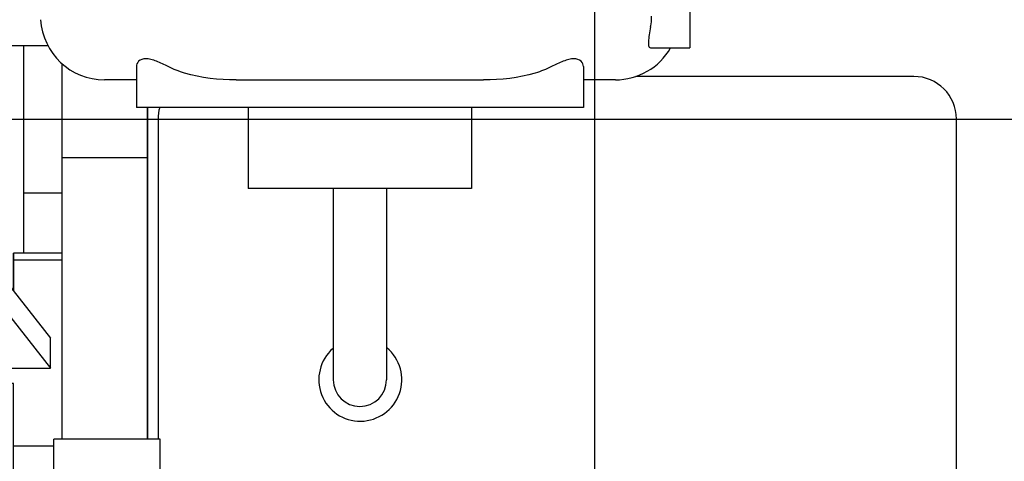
# Model space of a CAD drawing. Header units: millimetres. Extents: x 0 to 1189, y 0 to 841.
# Tile 110 of 131: x 411.6 to 430.1, y 683.57 to 691.87. Entities that reach past the tile are written whole.
import ezdxf

# ---------------------------------------------------------------- set-up
doc = ezdxf.new("R2010")
doc.units = ezdxf.units.MM
doc.header["$LTSCALE"] = 65.395
doc.linetypes.add('CENTER', pattern=[0.6, 0.375, -0.075, 0.075, -0.075])
for name, color, linetype in [('25007_060000_IMO-2_SKL_PBL1773', 7, 'CONTINUOUS'), ('25007_060000_IMO-2_SKL_PBL1774', 7, 'CONTINUOUS'), ('25007_060000_IMO-2_SKL_PBL1775', 7, 'CONTINUOUS'), ('25007_060000_IMO-2_SKL_PBL1777', 7, 'CONTINUOUS'), ('25007_060000_IMO-2_SKL_PBL1778', 7, 'CONTINUOUS'), ('25007_060000_IMO-2_SKL_PBL1780', 7, 'CONTINUOUS'), ('25007_060000_IMO-2_SKL_PBL1781', 7, 'CONTINUOUS'), ('25007_060000_IMO-2_SKL_PBL1782', 7, 'CONTINUOUS'), ('25007_060000_IMO-2_SKL_PBL1783', 7, 'CONTINUOUS'), ('25007_060000_IMO-2_SKL_PBL1785', 7, 'CONTINUOUS'), ('25007_060000_IMO-2_SKL_PBL1786', 7, 'CONTINUOUS'), ('25007_060000_IMO-2_SKL_PBL1787', 7, 'CONTINUOUS'), ('25007_060000_IMO-2_SKL_PBL1788', 7, 'CONTINUOUS'), ('25007_060000_IMO-2_SKL_PBL1789', 7, 'CONTINUOUS'), ('25007_060000_IMO-2_SKL_PBL1790', 7, 'CONTINUOUS'), ('25007_060000_IMO-2_SKL_PBL1791', 7, 'CONTINUOUS'), ('25007_060000_TLKGS_KGS_V_ABL1596', 7, 'CONTINUOUS'), ('25007_061000_TLKGS_KGS_V_ABL1638', 7, 'CONTINUOUS'), ('25007_062000_TLKGS_KGS_TL_V_ABL1597', 7, 'CONTINUOUS'), ('25007_116500_03_SIMPLE1_A_ABL1784', 7, 'CONTINUOUS'), ('25007_153202_48_ABL1650', 7, 'CONTINUOUS'), ('25007_153202_48_T1_PBL1736', 7, 'CONTINUOUS'), ('25007_153202_48_T2_PBL1966', 7, 'CONTINUOUS'), ('25007_452000_10_SIMPLE1_A_ABL1759', 7, 'CONTINUOUS'), ('25007_634500_05_SIMPLE1_A_ABL1756', 7, 'CONTINUOUS'), ('25007_634500_05_SIMPLE1_T1_A_PBL1757', 7, 'CONTINUOUS'), ('25007_641000_05_SIMPLE1_E_ABL1639', 7, 'CONTINUOUS'), ('25007_641000_05_SIMPLE1_T2_E_PBL1640', 7, 'CONTINUOUS'), ('25007_644000_01_SIMPLE1_C_ABL1696', 7, 'CONTINUOUS'), ('25007_644000_01_SIMPLE1_T1_C_PBL1697', 7, 'CONTINUOUS'), ('25007_644000_02_SIMPLE1_C_ABL1739', 7, 'CONTINUOUS'), ('25007_724700_04_SIMPLE1_A_ABL1598', 7, 'CONTINUOUS'), ('25007_725500_29_SIMPLE1_X#AF1_ABL1602', 7, 'CONTINUOUS'), ('25007_728000_05_SIMPLE1_F_ABL1608', 7, 'CONTINUOUS'), ('25007_765000_05_SIMPLE1_T1_X_PBL1717', 7, 'CONTINUOUS'), ('25007_765000_05_SIMPLE1_X_ABL1716', 7, 'CONTINUOUS'), ('25007_766000_04_SIMPLE1_X_ABL1772', 7, 'CONTINUOUS'), ('25007_833000_15_SIMPLE1_D_ABL1604', 7, 'CONTINUOUS'), ('25007_833200_01_SIMPLE1_X_ABL1600', 7, 'CONTINUOUS'), ('25007_836000_01_SIMPLE1_C_ABL1776', 7, 'CONTINUOUS'), ('25007_884500_27_SIMPLE1_X_ABL1779', 7, 'CONTINUOUS'), ('25087_000000_IMO-2_SKL_PBL1792', 7, 'CONTINUOUS'), ('25087_000000_IMO-2_SKL_PBL1794', 7, 'CONTINUOUS'), ('25087_000000_IMO-2_SKL_PBL1795', 7, 'CONTINUOUS'), ('25087_000000_IMO-2_SKL_PBL1798', 7, 'CONTINUOUS'), ('25087_000000_IMO-2_SKL_PBL1800', 7, 'CONTINUOUS'), ('25087_000000_IMO-2_SKL_PBL1802', 7, 'CONTINUOUS'), ('25087_000000_IMO-2_SKL_PBL1803', 7, 'CONTINUOUS'), ('25087_000000_TLKGS_MARKETING_ABL1591', 7, 'CONTINUOUS'), ('25087_000000_TRENNSTELLEN_TLKGS_PBL1793', 7, 'CONTINUOUS'), ('25087_030000_TLKGS_V_ABL1592', 7, 'CONTINUOUS'), ('25087_100000_TLKGS_V_ABL1769', 7, 'CONTINUOUS'), ('25087_111000_21_SIMPLE1_A_ABL1770', 7, 'CONTINUOUS'), ('25087_111000_21_SIMPLE1_T1_A_PBL1771', 7, 'CONTINUOUS'), ('25087_111200_24_SIMPLE1_T11_X_PBL2815', 7, 'CONTINUOUS'), ('25087_111200_24_SIMPLE1_T9_X_PBL1804', 7, 'CONTINUOUS'), ('25087_111200_24_SIMPLE1_X_ABL1799', 7, 'CONTINUOUS'), ('25087_122000_01_SIMPLE1_D_ABL1801', 7, 'CONTINUOUS'), ('25087_700000_TLKGS_V_ABL1593', 7, 'CONTINUOUS'), ('25087_727000_27_SIMPLE1_B_ABL1594', 7, 'CONTINUOUS'), ('25087_800000_TLKGS_V_ABL1796', 7, 'CONTINUOUS'), ('25087_832000_02_SIMPLE1_B_ABL1797', 7, 'CONTINUOUS'), ('8M25C_GENSET_KPL_GRUNDRAHMEN_ABL1678', 7, 'CONTINUOUS'), ('8M25C_GENSET_KPL_VERROHRUNG_ABL1611', 7, 'CONTINUOUS'), ('EN1092-1-01A-DN65_PN16-77_5_PBL1651', 7, 'CONTINUOUS'), ('EN1092-1-01A-DN65_PN16-77_5_PBL1951', 7, 'CONTINUOUS'), ('LAUTERBACH_SP_RING_2_Q105_50_PBL1761', 7, 'CONTINUOUS'), ('N4011-C105X77_PBL1762', 7, 'CONTINUOUS'), ('new_view_8_VBL1588', 7, 'CONTINUOUS'), ('T-STUECK-S-76_1X2_9-76_1X2_9_PBL1692', 7, 'CONTINUOUS')]:
    doc.layers.add(name, color=color, linetype=linetype)

# ---------------------------------------------------------------- blocks, each defined once
blk = doc.blocks.new('25087_000000_IMO-2_SKL_PBL1803', base_point=(496.94, 701.1))
at = {"layer": '25087_000000_IMO-2_SKL_PBL1803', "color": 40, "linetype": 'Continuous'}
blk.add_line((414, 683.98), (414, 690.216), dxfattribs=at)
blk = doc.blocks.new('25087_727000_27_SIMPLE1_B_ABL1594', base_point=(476.275, 729.393))
at = {"layer": '25087_000000_IMO-2_SKL_PBL1803'}
blk.add_blockref('25087_000000_IMO-2_SKL_PBL1803', (496.94, 701.1), dxfattribs=at)
blk = doc.blocks.new('25087_700000_TLKGS_V_ABL1593', base_point=(476.275, 729.393))
at = {"layer": '25087_727000_27_SIMPLE1_B_ABL1594'}
blk.add_blockref('25087_727000_27_SIMPLE1_B_ABL1594', (476.275, 729.393), dxfattribs=at)
blk = doc.blocks.new('25087_111000_21_SIMPLE1_T1_A_PBL1771', base_point=(497.3, 701.1))
at = {"layer": '25087_111000_21_SIMPLE1_T1_A_PBL1771', "color": 7, "linetype": 'Continuous'}
blk.add_line((414, 690.216), (414, 683.98), dxfattribs=at)
blk = doc.blocks.new('25087_000000_IMO-2_SKL_PBL1795', base_point=(496.94, 701.1))
at = {"layer": '25087_000000_IMO-2_SKL_PBL1795', "color": 40, "linetype": 'Continuous'}
blk.add_line((414, 683.98), (414, 690.216), dxfattribs=at)
blk = doc.blocks.new('25087_111000_21_SIMPLE1_A_ABL1770', base_point=(497.3, 704.38))
at = {"layer": '25087_000000_IMO-2_SKL_PBL1795'}
blk.add_blockref('25087_000000_IMO-2_SKL_PBL1795', (496.94, 701.1), dxfattribs=at)
at = {"layer": '25087_111000_21_SIMPLE1_T1_A_PBL1771'}
blk.add_blockref('25087_111000_21_SIMPLE1_T1_A_PBL1771', (497.3, 701.1), dxfattribs=at)
blk = doc.blocks.new('25087_000000_IMO-2_SKL_PBL1800', base_point=(496.94, 701.1))
at = {"layer": '25087_000000_IMO-2_SKL_PBL1800', "color": 40, "linetype": 'Continuous'}
blk.add_line((414, 683.98), (414, 690.216), dxfattribs=at)
blk = doc.blocks.new('25087_111200_24_SIMPLE1_T9_X_PBL1804', base_point=(421.7, 685.1))
at = {"layer": '25087_111200_24_SIMPLE1_T9_X_PBL1804', "color": 7, "linetype": 'Continuous'}
for p, q in [((428.4, 690.8), (423.176, 690.8)), ((414.2, 690), (414.2, 683.98)), ((429.2, 680.2), (429.2, 690)), ((415, 679.4), (421.638, 679.4)), ((424.682, 679.4), (428.4, 679.4))]:
    blk.add_line(p, q, dxfattribs=at)
for centre, start, end in [((428.4, 690), 0, 90), ((415, 690), 164.2551, 180), ((428.4, 680.2), 270, 360), ((415, 680.2), 197.1917, 270)]:
    blk.add_arc(centre, 0.8, start, end, dxfattribs=at)
blk = doc.blocks.new('25087_111200_24_SIMPLE1_T11_X_PBL2815', base_point=(417.993, 685.694))
at = {"layer": '25087_111200_24_SIMPLE1_T11_X_PBL2815', "color": 7, "linetype": 'Continuous'}
blk.add_arc((418, 685.1), 0.78, 131.1334, 50.2932, dxfattribs=at)
blk = doc.blocks.new('25087_111200_24_SIMPLE1_X_ABL1799', base_point=(496.94, 701.1))
at = {"layer": '25087_000000_IMO-2_SKL_PBL1800'}
blk.add_blockref('25087_000000_IMO-2_SKL_PBL1800', (496.94, 701.1), dxfattribs=at)
at = {"layer": '25087_111200_24_SIMPLE1_T11_X_PBL2815'}
blk.add_blockref('25087_111200_24_SIMPLE1_T11_X_PBL2815', (417.993, 685.694), dxfattribs=at)
at = {"layer": '25087_111200_24_SIMPLE1_T9_X_PBL1804'}
blk.add_blockref('25087_111200_24_SIMPLE1_T9_X_PBL1804', (421.7, 685.1), dxfattribs=at)
blk = doc.blocks.new('25087_000000_IMO-2_SKL_PBL1802', base_point=(496.94, 701.1))
at = {"layer": '25087_000000_IMO-2_SKL_PBL1802', "color": 40, "linetype": 'Continuous'}
blk.add_line((414, 683.98), (414, 690.216), dxfattribs=at)
blk = doc.blocks.new('25087_122000_01_SIMPLE1_D_ABL1801', base_point=(496.94, 701.1))
at = {"layer": '25087_000000_IMO-2_SKL_PBL1802'}
blk.add_blockref('25087_000000_IMO-2_SKL_PBL1802', (496.94, 701.1), dxfattribs=at)
blk = doc.blocks.new('25087_100000_TLKGS_V_ABL1769', base_point=(497.3, 704.38))
at = {"layer": '25087_111000_21_SIMPLE1_A_ABL1770'}
blk.add_blockref('25087_111000_21_SIMPLE1_A_ABL1770', (497.3, 704.38), dxfattribs=at)
at = {"layer": '25087_111200_24_SIMPLE1_X_ABL1799'}
blk.add_blockref('25087_111200_24_SIMPLE1_X_ABL1799', (496.94, 701.1), dxfattribs=at)
at = {"layer": '25087_122000_01_SIMPLE1_D_ABL1801'}
blk.add_blockref('25087_122000_01_SIMPLE1_D_ABL1801', (496.94, 701.1), dxfattribs=at)
blk = doc.blocks.new('25087_000000_IMO-2_SKL_PBL1798', base_point=(496.94, 701.1))
at = {"layer": '25087_000000_IMO-2_SKL_PBL1798', "color": 40, "linetype": 'Continuous'}
blk.add_line((414, 683.98), (414, 690.216), dxfattribs=at)
blk = doc.blocks.new('25087_832000_02_SIMPLE1_B_ABL1797', base_point=(496.94, 704.38))
at = {"layer": '25087_000000_IMO-2_SKL_PBL1798'}
blk.add_blockref('25087_000000_IMO-2_SKL_PBL1798', (496.94, 701.1), dxfattribs=at)
blk = doc.blocks.new('25087_800000_TLKGS_V_ABL1796', base_point=(496.94, 704.3801))
at = {"layer": '25087_832000_02_SIMPLE1_B_ABL1797'}
blk.add_blockref('25087_832000_02_SIMPLE1_B_ABL1797', (496.94, 704.3801), dxfattribs=at)
blk = doc.blocks.new('25087_030000_TLKGS_V_ABL1592', base_point=(476.635, 729.393))
at = {"layer": '25087_100000_TLKGS_V_ABL1769'}
blk.add_blockref('25087_100000_TLKGS_V_ABL1769', (497.3, 704.38), dxfattribs=at)
at = {"layer": '25087_700000_TLKGS_V_ABL1593'}
blk.add_blockref('25087_700000_TLKGS_V_ABL1593', (476.275, 729.393), dxfattribs=at)
at = {"layer": '25087_800000_TLKGS_V_ABL1796'}
blk.add_blockref('25087_800000_TLKGS_V_ABL1796', (496.94, 704.38), dxfattribs=at)
blk = doc.blocks.new('25007_060000_IMO-2_SKL_PBL1787', base_point=(431.1, 701.1))
at = {"layer": '25007_060000_IMO-2_SKL_PBL1787', "color": 40, "linetype": 'Continuous'}
blk.add_line((414, 683.98), (414, 690.216), dxfattribs=at)
blk = doc.blocks.new('25007_724700_04_SIMPLE1_A_ABL1598', base_point=(400.861, 715.421))
at = {"layer": '25007_060000_IMO-2_SKL_PBL1787'}
blk.add_blockref('25007_060000_IMO-2_SKL_PBL1787', (431.1, 701.1), dxfattribs=at)
blk = doc.blocks.new('25007_060000_IMO-2_SKL_PBL1786', base_point=(431.1, 701.1))
at = {"layer": '25007_060000_IMO-2_SKL_PBL1786', "color": 40, "linetype": 'Continuous'}
blk.add_line((414, 683.98), (414, 690.216), dxfattribs=at)
blk = doc.blocks.new('25007_833200_01_SIMPLE1_X_ABL1600', base_point=(414.527, 701.1))
at = {"layer": '25007_060000_IMO-2_SKL_PBL1786'}
blk.add_blockref('25007_060000_IMO-2_SKL_PBL1786', (431.1, 701.1), dxfattribs=at)
blk = doc.blocks.new('25007_060000_IMO-2_SKL_PBL1790', base_point=(431.1, 701.1))
at = {"layer": '25007_060000_IMO-2_SKL_PBL1790', "color": 40, "linetype": 'Continuous'}
blk.add_line((414, 683.98), (414, 690.216), dxfattribs=at)
blk = doc.blocks.new('25007_725500_29_SIMPLE1_X#AF1_ABL1602', base_point=(409.171, 729.239))
at = {"layer": '25007_060000_IMO-2_SKL_PBL1790'}
blk.add_blockref('25007_060000_IMO-2_SKL_PBL1790', (431.1, 701.1), dxfattribs=at)
blk = doc.blocks.new('25007_060000_IMO-2_SKL_PBL1778', base_point=(431.1, 701.1))
at = {"layer": '25007_060000_IMO-2_SKL_PBL1778', "color": 40, "linetype": 'Continuous'}
blk.add_line((414, 683.98), (414, 690.216), dxfattribs=at)
blk = doc.blocks.new('25007_833000_15_SIMPLE1_D_ABL1604', base_point=(415.74, 705.27))
at = {"layer": '25007_060000_IMO-2_SKL_PBL1778'}
blk.add_blockref('25007_060000_IMO-2_SKL_PBL1778', (431.1, 701.1), dxfattribs=at)
blk = doc.blocks.new('25007_060000_IMO-2_SKL_PBL1782', base_point=(431.1, 701.1))
at = {"layer": '25007_060000_IMO-2_SKL_PBL1782', "color": 40, "linetype": 'Continuous'}
blk.add_line((414, 683.98), (414, 690.216), dxfattribs=at)
blk = doc.blocks.new('25007_728000_05_SIMPLE1_F_ABL1608', base_point=(415.76, 706.9))
at = {"layer": '25007_060000_IMO-2_SKL_PBL1782'}
blk.add_blockref('25007_060000_IMO-2_SKL_PBL1782', (431.1, 701.1), dxfattribs=at)
blk = doc.blocks.new('25007_060000_IMO-2_SKL_PBL1785', base_point=(431.1, 701.1))
at = {"layer": '25007_060000_IMO-2_SKL_PBL1785', "color": 40, "linetype": 'Continuous'}
blk.add_line((414, 683.98), (414, 690.216), dxfattribs=at)
blk = doc.blocks.new('25007_116500_03_SIMPLE1_A_ABL1784', base_point=(431.1, 717.16))
at = {"layer": '25007_060000_IMO-2_SKL_PBL1785'}
blk.add_blockref('25007_060000_IMO-2_SKL_PBL1785', (431.1, 701.1), dxfattribs=at)
blk = doc.blocks.new('25007_062000_TLKGS_KGS_TL_V_ABL1597', base_point=(400.861, 729.239))
at = {"layer": '25007_116500_03_SIMPLE1_A_ABL1784'}
blk.add_blockref('25007_116500_03_SIMPLE1_A_ABL1784', (431.1, 717.16), dxfattribs=at)
at = {"layer": '25007_724700_04_SIMPLE1_A_ABL1598'}
blk.add_blockref('25007_724700_04_SIMPLE1_A_ABL1598', (400.861, 715.421), dxfattribs=at)
at = {"layer": '25007_725500_29_SIMPLE1_X#AF1_ABL1602'}
blk.add_blockref('25007_725500_29_SIMPLE1_X#AF1_ABL1602', (409.171, 729.239), dxfattribs=at)
at = {"layer": '25007_728000_05_SIMPLE1_F_ABL1608'}
blk.add_blockref('25007_728000_05_SIMPLE1_F_ABL1608', (415.76, 706.9), dxfattribs=at)
at = {"layer": '25007_833000_15_SIMPLE1_D_ABL1604'}
blk.add_blockref('25007_833000_15_SIMPLE1_D_ABL1604', (415.74, 705.27), dxfattribs=at)
at = {"layer": '25007_833200_01_SIMPLE1_X_ABL1600'}
blk.add_blockref('25007_833200_01_SIMPLE1_X_ABL1600', (414.527, 701.1), dxfattribs=at)
blk = doc.blocks.new('25007_641000_05_SIMPLE1_T2_E_PBL1640', base_point=(403.8, 683.012))
at = {"layer": '25007_641000_05_SIMPLE1_T2_E_PBL1640', "color": 7, "linetype": 'Continuous'}
for p, q in [((410.382, 689.389), (409.516, 689.389)), ((410.382, 688.242), (410.382, 689.389)), ((409.262, 689.028), (409.262, 686.44)), ((399.756, 688.716), (397.5, 688.716)), ((410.382, 687.535), (410.382, 688.242)), ((410.382, 688.171), (412.181, 685.881)), ((410.382, 687.605), (412.181, 685.315)), ((410.382, 683.362), (410.382, 687.535)), ((411.481, 686.772), (411.481, 687.478)), ((411.481, 687.478), (411.481, 686.773)), ((412.4, 687.478), (411.481, 687.478)), ((412.4, 687.344), (411.481, 687.344)), ((395.202, 686.398), (395.2, 682.027)), ((412.181, 685.315), (412.181, 685.881)), ((410.382, 685.315), (412.181, 685.315)), ((411.481, 685.03), (410.382, 685.03)), ((411.481, 683.362), (411.481, 685.03)), ((411.481, 683.362), (411.481, 685.03)), ((412.24, 683.851), (411.481, 683.852)), ((395.699, 681.069), (395.699, 680.555)), ((395.7, 681.068), (395.699, 680.471)), ((395.699, 680.555), (395.699, 677.727)), ((395.699, 678.986), (395.699, 680.471)), ((410.38, 678.313), (410.381, 680.318)), ((411.48, 678.205), (411.481, 680.318)), ((411.48, 680.025), (410.38, 680.025)), ((411.479, 678.437), (411.479, 680.025)), ((395.699, 677.727), (395.699, 678.986)), ((396.84, 678.986), (395.699, 678.986)), ((396.84, 678.703), (395.699, 678.703)), ((411.479, 678.437), (410.38, 678.437)), ((411.479, 678.437), (411.479, 676.924)), ((412.4, 678.569), (411.48, 678.569)), ((397.72, 678.282), (397.64, 678.282)), ((397.681, 678.249), (397.64, 678.266)), ((397.681, 678.282), (397.681, 678.249)), ((399.179, 678.282), (398.52, 678.282)), ((398.899, 677.726), (398.899, 678.282)), ((399.179, 678.025), (399.179, 678.282)), ((410.379, 677.165), (410.38, 678.313)), ((411.479, 676.924), (411.48, 678.205)), ((412.4, 678.204), (411.48, 678.205)), ((412.399, 676.924), (412.4, 678.204)), ((399.179, 677.93), (399.179, 678.025)), ((400.634, 677.929), (399.179, 677.93)), ((396.891, 677.727), (395.699, 677.727)), ((398.899, 677.726), (397.709, 677.727)), ((410.379, 677.165), (409.26, 677.165)), ((408.811, 676.948), (407.4, 676.634)), ((412.399, 676.924), (411.479, 676.924))]:
    blk.add_line(p, q, dxfattribs=at)
for centre, radius, start, end in [((397.302, 686.397), 2.1, 95.5181, 179.9769), ((408.942, 686.687), 0.321, 354.878, 359.9947), ((408.651, 686.441), 0.611, 352.7014, 358.0524), ((408.669, 686.44), 0.594, 358.0689, 359.9913)]:
    blk.add_arc(centre, radius, start, end, dxfattribs=at)
for points, knots in [([(395.2, 682.027), (395.2, 681.859), (395.291, 681.501), (395.656, 681.058), (396.193, 680.732), (396.616, 680.613), (396.839, 680.578)], [0, 0, 0, 0, 0.214092, 0.448752, 0.712336, 1, 1, 1, 1]), ([(396.839, 679.387), (396.681, 679.421), (396.384, 679.52), (396.011, 679.768), (395.761, 680.093), (395.699, 680.349), (395.699, 680.471)], [0, 0, 0, 0, 0.286858, 0.549247, 0.784094, 1, 1, 1, 1]), ([(409.177, 677.159), (409.157, 677.133), (409.056, 677.031), (408.918, 676.972), (408.811, 676.948)], [0, 0, 0, 0, 0.22973, 1, 1, 1, 1])]:
    blk.add_open_spline(points, degree=3, knots=knots, dxfattribs=at)
blk = doc.blocks.new('25007_060000_IMO-2_SKL_PBL1789', base_point=(431.1, 701.1))
at = {"layer": '25007_060000_IMO-2_SKL_PBL1789', "color": 40, "linetype": 'Continuous'}
blk.add_line((414, 683.98), (414, 690.216), dxfattribs=at)
blk = doc.blocks.new('25007_641000_05_SIMPLE1_E_ABL1639', base_point=(421.7, 701.1))
at = {"layer": '25007_060000_IMO-2_SKL_PBL1789'}
blk.add_blockref('25007_060000_IMO-2_SKL_PBL1789', (431.1, 701.1), dxfattribs=at)
at = {"layer": '25007_641000_05_SIMPLE1_T2_E_PBL1640'}
blk.add_blockref('25007_641000_05_SIMPLE1_T2_E_PBL1640', (403.8, 683.012), dxfattribs=at)
blk = doc.blocks.new('25007_644000_01_SIMPLE1_T1_C_PBL1697', base_point=(407.782, 696.811))
at = {"layer": '25007_644000_01_SIMPLE1_T1_C_PBL1697', "color": 7, "linetype": 'Continuous'}
for p, q in [((407.94, 702.744), (407.935, 702.747)), ((411.52, 700.296), (411.52, 695.856)), ((411.52, 700.296), (411.885, 700.296)), ((409.9, 699.447), (409.9, 699.785)), ((411.4, 695.856), (411.4, 699.312)), ((411.4, 699.312), (411.52, 699.312)), ((410.12, 698.81), (411.4, 698.81)), ((409.573, 698.072), (411.4, 698.072)), ((409.575, 697.616), (409.369, 697.727)), ((409.312, 697.505), (409.239, 697.544)), ((410.312, 697.427), (411.4, 697.427)), ((410.312, 697.173), (411.4, 697.173)), ((409.232, 696.765), (409.312, 696.765)), ((410.312, 696.765), (411.4, 696.765)), ((404.22, 694.242), (404.22, 696.616)), ((404.78, 694.362), (404.78, 696.357)), ((407.88, 690.952), (407.88, 696.467)), ((404.22, 693.272), (404.22, 693.842)), ((403.685, 693.704), (404.22, 693.519)), ((404.78, 693.447), (404.78, 693.722)), ((404.86, 693.482), (404.86, 693.62)), ((404.22, 693.272), (404.741, 693.272)), ((404.78, 693.002), (404.78, 693.239)), ((404.86, 693.082), (404.86, 693.193)), ((407.745, 691.125), (407.745, 692.781)), ((407.745, 691.392), (407.88, 691.392)), ((407.88, 690.952), (408.432, 690.952))]:
    blk.add_line(p, q, dxfattribs=at)
for centre, radius, start, end in [((406.291, 699.328), 3.794, 58.1663, 64.2327), ((406.848, 699.784), 3.052, 0.0145, 9.6361), ((452.051, 693.49), 47.192, 176.5834, 178.9434), ((448.127, 693.579), 43.268, 178.9654, 179.1267), ((441.02, 693.619), 36.16, 179.8398, 179.9989), ((406.865, 691.122), 0.88, 343.7326, 360)]:
    blk.add_arc(centre, radius, start, end, dxfattribs=at)
for points, knots in [([(409.021, 697.615), (409.295, 697.908), (409.742, 698.59), (409.9, 699.392), (409.9, 699.785)], [0, 0, 0, 0, 0.505883, 1, 1, 1, 1]), ([(409.238, 697.532), (409.448, 697.806), (409.783, 698.419), (409.9, 699.108), (409.9, 699.447)], [0, 0, 0, 0, 0.504535, 1, 1, 1, 1]), ([(409.847, 698.908), (409.902, 698.861), (409.997, 698.818), (410.095, 698.81), (410.12, 698.81)], [0, 0, 0, 0, 0.744391, 1, 1, 1, 1]), ([(406.2, 696.432), (406.598, 696.432), (407.391, 696.547), (408.116, 696.893), (408.438, 697.114)], [0, 0, 0, 0, 0.504405, 1, 1, 1, 1]), ([(403.68, 696.991), (404.022, 696.703), (404.83, 696.247), (405.742, 696.093), (406.2, 696.093)], [0, 0, 0, 0, 0.494272, 1, 1, 1, 1]), ([(404.041, 697.062), (404.356, 696.857), (405.057, 696.538), (405.818, 696.432), (406.2, 696.432)], [0, 0, 0, 0, 0.495924, 1, 1, 1, 1]), ([(406.2, 696.093), (406.598, 696.093), (407.391, 696.209), (408.116, 696.555), (408.438, 696.776)], [0, 0, 0, 0, 0.504405, 1, 1, 1, 1]), ([(407.745, 692.781), (407.745, 693.036), (407.733, 694.228), (407.676, 695.419), (407.606, 696.353)], [0, 0, 0, 0, 0.214725, 1, 1, 1, 1])]:
    blk.add_open_spline(points, degree=3, knots=knots, dxfattribs=at)
blk = doc.blocks.new('25007_060000_IMO-2_SKL_PBL1781', base_point=(431.1, 701.1))
at = {"layer": '25007_060000_IMO-2_SKL_PBL1781', "color": 40, "linetype": 'Continuous'}
blk.add_line((414, 683.98), (414, 690.216), dxfattribs=at)
blk = doc.blocks.new('25007_644000_01_SIMPLE1_C_ABL1696', base_point=(425.94, 701.1))
at = {"layer": '25007_060000_IMO-2_SKL_PBL1781'}
blk.add_blockref('25007_060000_IMO-2_SKL_PBL1781', (431.1, 701.1), dxfattribs=at)
at = {"layer": '25007_644000_01_SIMPLE1_T1_C_PBL1697'}
blk.add_blockref('25007_644000_01_SIMPLE1_T1_C_PBL1697', (407.782, 696.811), dxfattribs=at)
blk = doc.blocks.new('25007_765000_05_SIMPLE1_T1_X_PBL1717', base_point=(418.702, 699.956))
at = {"layer": '25007_765000_05_SIMPLE1_T1_X_PBL1717', "color": 7, "linetype": 'Continuous'}
for p, q in [((424.192, 695.896), (424.192, 691.336)), ((412.132, 691.376), (410.312, 691.376)), ((423.463, 691.336), (424.192, 691.336)), ((413.792, 690.985), (413.792, 690.216)), ((422.192, 690.985), (422.192, 690.216)), ((413.792, 690.736), (413.192, 690.736)), ((415.668, 690.736), (420.316, 690.736)), ((422.792, 690.736), (422.192, 690.736)), ((422.192, 690.216), (413.792, 690.216)), ((415.892, 690.216), (415.892, 688.696)), ((420.092, 690.216), (420.092, 688.696)), ((420.092, 688.696), (415.892, 688.696)), ((417.492, 688.696), (417.492, 685.096)), ((418.492, 688.696), (418.492, 685.096))]:
    blk.add_line(p, q, dxfattribs=at)
for centre, radius, start, end in [((422.372, 691.936), 1.101, 349.5171, 359.9832), ((413.192, 691.936), 1.2, 183.2772, 270), ((422.792, 691.936), 1.2, 270, 330), ((417.992, 685.096), 0.5, 180, 360)]:
    blk.add_arc(centre, radius, start, end, dxfattribs=at)
for points, knots in [([(423.455, 691.736), (423.446, 691.685), (423.429, 691.591), (423.414, 691.479), (423.413, 691.406), (423.419, 691.368), (423.436, 691.341), (423.455, 691.336), (423.463, 691.336)], [0, 0, 0, 0, 0.36337, 0.671268, 0.788492, 0.876534, 0.940755, 1, 1, 1, 1]), ([(414.392, 690.985), (414.319, 691.021), (414.213, 691.074), (414.069, 691.121), (413.955, 691.14), (413.829, 691.11), (413.792, 691.022), (413.792, 690.985)], [0, 0, 0, 0, 0.347239, 0.505692, 0.64327, 0.843606, 1, 1, 1, 1]), ([(422.192, 690.985), (422.192, 691.022), (422.155, 691.11), (422.029, 691.14), (421.915, 691.121), (421.771, 691.074), (421.665, 691.021), (421.592, 690.985)], [0, 0, 0, 0, 0.156394, 0.35673, 0.494307, 0.65276, 1, 1, 1, 1]), ([(415.668, 690.736), (415.341, 690.736), (414.898, 690.777), (414.49, 690.936), (414.392, 690.985)], [0, 0, 0, 0, 0.749494, 1, 1, 1, 1]), ([(421.592, 690.985), (421.494, 690.936), (421.086, 690.777), (420.643, 690.736), (420.316, 690.736)], [0, 0, 0, 0, 0.250506, 1, 1, 1, 1])]:
    blk.add_open_spline(points, degree=3, knots=knots, dxfattribs=at)
blk = doc.blocks.new('25007_060000_IMO-2_SKL_PBL1791', base_point=(431.1, 701.1))
at = {"layer": '25007_060000_IMO-2_SKL_PBL1791', "color": 40, "linetype": 'Continuous'}
blk.add_line((414, 683.98), (414, 690.216), dxfattribs=at)
blk = doc.blocks.new('25007_765000_05_SIMPLE1_X_ABL1716', base_point=(428.316, 701.1))
at = {"layer": '25007_060000_IMO-2_SKL_PBL1791'}
blk.add_blockref('25007_060000_IMO-2_SKL_PBL1791', (431.1, 701.1), dxfattribs=at)
at = {"layer": '25007_765000_05_SIMPLE1_T1_X_PBL1717'}
blk.add_blockref('25007_765000_05_SIMPLE1_T1_X_PBL1717', (418.702, 699.956), dxfattribs=at)
blk = doc.blocks.new('25007_060000_IMO-2_SKL_PBL1775', base_point=(431.1, 701.1))
at = {"layer": '25007_060000_IMO-2_SKL_PBL1775', "color": 40, "linetype": 'Continuous'}
blk.add_line((414, 683.98), (414, 690.216), dxfattribs=at)
blk = doc.blocks.new('25007_644000_02_SIMPLE1_C_ABL1739', base_point=(426.068, 701.1))
at = {"layer": '25007_060000_IMO-2_SKL_PBL1775'}
blk.add_blockref('25007_060000_IMO-2_SKL_PBL1775', (431.1, 701.1), dxfattribs=at)
blk = doc.blocks.new('25007_634500_05_SIMPLE1_T1_A_PBL1757', base_point=(412.84, 681.488))
at = {"layer": '25007_634500_05_SIMPLE1_T1_A_PBL1757', "color": 7, "linetype": 'Continuous'}
for p, q in [((411.68, 687.478), (411.68, 691.376)), ((412.4, 683.98), (412.4, 691.039)), ((414, 689.271), (412.4, 689.271)), ((412.4, 688.606), (411.68, 688.606)), ((412.4, 675.072), (412.4, 679.7)), ((411.68, 675.072), (411.68, 676.924)), ((412.4, 671.6), (412.4, 672.672))]:
    blk.add_line(p, q, dxfattribs=at)
blk = doc.blocks.new('25007_060000_IMO-2_SKL_PBL1783', base_point=(431.1, 701.1))
at = {"layer": '25007_060000_IMO-2_SKL_PBL1783', "color": 40, "linetype": 'Continuous'}
blk.add_line((414, 683.98), (414, 690.216), dxfattribs=at)
blk = doc.blocks.new('25007_634500_05_SIMPLE1_A_ABL1756', base_point=(429.94, 701.1))
at = {"layer": '25007_060000_IMO-2_SKL_PBL1783'}
blk.add_blockref('25007_060000_IMO-2_SKL_PBL1783', (431.1, 701.1), dxfattribs=at)
at = {"layer": '25007_634500_05_SIMPLE1_T1_A_PBL1757'}
blk.add_blockref('25007_634500_05_SIMPLE1_T1_A_PBL1757', (412.84, 681.488), dxfattribs=at)
blk = doc.blocks.new('25007_060000_IMO-2_SKL_PBL1788', base_point=(431.1, 701.1))
at = {"layer": '25007_060000_IMO-2_SKL_PBL1788', "color": 40, "linetype": 'Continuous'}
blk.add_line((414, 683.98), (414, 690.216), dxfattribs=at)
blk = doc.blocks.new('25007_452000_10_SIMPLE1_A_ABL1759', base_point=(430.013, 705.756))
at = {"layer": '25007_060000_IMO-2_SKL_PBL1788'}
blk.add_blockref('25007_060000_IMO-2_SKL_PBL1788', (431.1, 701.1), dxfattribs=at)
blk = doc.blocks.new('25007_060000_IMO-2_SKL_PBL1773', base_point=(431.1, 701.1))
at = {"layer": '25007_060000_IMO-2_SKL_PBL1773', "color": 40, "linetype": 'Continuous'}
blk.add_line((414, 683.98), (414, 690.216), dxfattribs=at)
blk = doc.blocks.new('25007_766000_04_SIMPLE1_X_ABL1772', base_point=(431.1, 701.1))
at = {"layer": '25007_060000_IMO-2_SKL_PBL1773'}
blk.add_blockref('25007_060000_IMO-2_SKL_PBL1773', (431.1, 701.1), dxfattribs=at)
blk = doc.blocks.new('25007_060000_IMO-2_SKL_PBL1777', base_point=(431.1, 701.1))
at = {"layer": '25007_060000_IMO-2_SKL_PBL1777', "color": 40, "linetype": 'Continuous'}
blk.add_line((414, 683.98), (414, 690.216), dxfattribs=at)
blk = doc.blocks.new('25007_836000_01_SIMPLE1_C_ABL1776', base_point=(431.1, 701.1))
at = {"layer": '25007_060000_IMO-2_SKL_PBL1777'}
blk.add_blockref('25007_060000_IMO-2_SKL_PBL1777', (431.1, 701.1), dxfattribs=at)
blk = doc.blocks.new('25007_060000_IMO-2_SKL_PBL1780', base_point=(431.1, 701.1))
at = {"layer": '25007_060000_IMO-2_SKL_PBL1780', "color": 40, "linetype": 'Continuous'}
blk.add_line((414, 683.98), (414, 690.216), dxfattribs=at)
blk = doc.blocks.new('25007_884500_27_SIMPLE1_X_ABL1779', base_point=(440.615, 701.1))
at = {"layer": '25007_060000_IMO-2_SKL_PBL1780'}
blk.add_blockref('25007_060000_IMO-2_SKL_PBL1780', (431.1, 701.1), dxfattribs=at)
blk = doc.blocks.new('25007_061000_TLKGS_KGS_V_ABL1638', base_point=(431.215, 705.756))
at = {"layer": '25007_452000_10_SIMPLE1_A_ABL1759'}
blk.add_blockref('25007_452000_10_SIMPLE1_A_ABL1759', (430.013, 705.756), dxfattribs=at)
at = {"layer": '25007_634500_05_SIMPLE1_A_ABL1756'}
blk.add_blockref('25007_634500_05_SIMPLE1_A_ABL1756', (429.94, 701.1), dxfattribs=at)
at = {"layer": '25007_641000_05_SIMPLE1_E_ABL1639'}
blk.add_blockref('25007_641000_05_SIMPLE1_E_ABL1639', (421.7, 701.1), dxfattribs=at)
at = {"layer": '25007_644000_01_SIMPLE1_C_ABL1696'}
blk.add_blockref('25007_644000_01_SIMPLE1_C_ABL1696', (425.94, 701.1), dxfattribs=at)
at = {"layer": '25007_644000_02_SIMPLE1_C_ABL1739'}
blk.add_blockref('25007_644000_02_SIMPLE1_C_ABL1739', (426.068, 701.1), dxfattribs=at)
at = {"layer": '25007_765000_05_SIMPLE1_X_ABL1716'}
blk.add_blockref('25007_765000_05_SIMPLE1_X_ABL1716', (428.316, 701.1), dxfattribs=at)
at = {"layer": '25007_766000_04_SIMPLE1_X_ABL1772'}
blk.add_blockref('25007_766000_04_SIMPLE1_X_ABL1772', (431.1, 701.1), dxfattribs=at)
at = {"layer": '25007_836000_01_SIMPLE1_C_ABL1776'}
blk.add_blockref('25007_836000_01_SIMPLE1_C_ABL1776', (431.1, 701.1), dxfattribs=at)
at = {"layer": '25007_884500_27_SIMPLE1_X_ABL1779'}
blk.add_blockref('25007_884500_27_SIMPLE1_X_ABL1779', (440.615, 701.1), dxfattribs=at)
blk = doc.blocks.new('25007_060000_TLKGS_KGS_V_ABL1596', base_point=(410.376, 729.239))
at = {"layer": '25007_061000_TLKGS_KGS_V_ABL1638'}
blk.add_blockref('25007_061000_TLKGS_KGS_V_ABL1638', (431.215, 705.756), dxfattribs=at)
at = {"layer": '25007_062000_TLKGS_KGS_TL_V_ABL1597'}
blk.add_blockref('25007_062000_TLKGS_KGS_TL_V_ABL1597', (400.861, 729.239), dxfattribs=at)
blk = doc.blocks.new('25087_000000_TLKGS_MARKETING_ABL1591', base_point=(467.401, 729.393))
at = {"layer": '25007_060000_TLKGS_KGS_V_ABL1596'}
blk.add_blockref('25007_060000_TLKGS_KGS_V_ABL1596', (410.376, 729.239), dxfattribs=at)
at = {"layer": '25087_030000_TLKGS_V_ABL1592'}
blk.add_blockref('25087_030000_TLKGS_V_ABL1592', (476.635, 729.393), dxfattribs=at)
blk = doc.blocks.new('EN1092-1-01A-DN65_PN16-77_5_PBL1651', base_point=(398.12, 681.84))
at = {"layer": 'EN1092-1-01A-DN65_PN16-77_5_PBL1651', "color": 7, "linetype": 'Continuous'}
for p, q in [((397.72, 685.54), (397.72, 678.14)), ((397.72, 685.54), (398.52, 685.54)), ((398.52, 685.54), (398.52, 684.891)), ((398.52, 682.891), (398.52, 678.14)), ((397.72, 678.14), (398.52, 678.14))]:
    blk.add_line(p, q, dxfattribs=at)
blk = doc.blocks.new('T-STUECK-S-76_1X2_9-76_1X2_9_PBL1692', base_point=(406.101, 681.079))
at = {"layer": 'T-STUECK-S-76_1X2_9-76_1X2_9_PBL1692', "color": 7, "linetype": 'Continuous'}
for p, q in [((404.92, 683.362), (408.52, 683.362)), ((408.52, 683.362), (408.52, 680.318)), ((407.763, 680.318), (408.52, 680.318)), ((403.958, 679.16), (403.958, 679.557)), ((407.002, 679.16), (407.002, 679.557))]:
    blk.add_line(p, q, dxfattribs=at)
for centre, start, end in [((407.763, 679.557), 90, 180), ((403.197, 679.557), 360, 50.4428)]:
    blk.add_arc(centre, 0.761, start, end, dxfattribs=at)
blk = doc.blocks.new('25007_153202_48_T1_PBL1736', base_point=(410.38, 681.84))
at = {"layer": '25007_153202_48_T1_PBL1736', "color": 7, "linetype": 'Continuous'}
for p, q in [((408.52, 680.318), (408.52, 683.362)), ((412.24, 683.362), (408.52, 683.362)), ((412.24, 680.318), (408.52, 680.318))]:
    blk.add_line(p, q, dxfattribs=at)
blk = doc.blocks.new('N4011-C105X77_PBL1762', base_point=(412.82, 681.84))
at = {"layer": 'N4011-C105X77_PBL1762', "color": 7, "linetype": 'Continuous'}
for p, q in [((412.52, 681.86), (412.52, 681.82)), ((413.12, 681.86), (413.12, 681.82))]:
    blk.add_line(p, q, dxfattribs=at)
blk = doc.blocks.new('EN1092-1-01A-DN65_PN16-77_5_PBL1951', base_point=(405.48, 678.6))
at = {"layer": 'EN1092-1-01A-DN65_PN16-77_5_PBL1951', "color": 7, "linetype": 'Continuous'}
for p, q in [((405.46, 679), (405.5, 679)), ((405.46, 678.2), (405.5, 678.2))]:
    blk.add_line(p, q, dxfattribs=at)
blk = doc.blocks.new('25007_153202_48_T2_PBL1966', base_point=(399.577, 680.318))
at = {"layer": '25007_153202_48_T2_PBL1966', "color": 7, "linetype": 'Continuous'}
blk.add_line((400.634, 680.318), (398.52, 680.318), dxfattribs=at)
blk = doc.blocks.new('25007_153202_48_ABL1650', base_point=(405.42, 681.84))
at = {"layer": '25007_153202_48_T1_PBL1736'}
blk.add_blockref('25007_153202_48_T1_PBL1736', (410.38, 681.84), dxfattribs=at)
at = {"layer": '25007_153202_48_T2_PBL1966'}
blk.add_blockref('25007_153202_48_T2_PBL1966', (399.577, 680.318), dxfattribs=at)
at = {"layer": 'EN1092-1-01A-DN65_PN16-77_5_PBL1651'}
blk.add_blockref('EN1092-1-01A-DN65_PN16-77_5_PBL1651', (398.12, 681.84), dxfattribs=at)
at = {"layer": 'EN1092-1-01A-DN65_PN16-77_5_PBL1951'}
blk.add_blockref('EN1092-1-01A-DN65_PN16-77_5_PBL1951', (405.48, 678.6), dxfattribs=at)
at = {"layer": 'N4011-C105X77_PBL1762'}
blk.add_blockref('N4011-C105X77_PBL1762', (412.82, 681.84), dxfattribs=at)
at = {"layer": 'T-STUECK-S-76_1X2_9-76_1X2_9_PBL1692'}
blk.add_blockref('T-STUECK-S-76_1X2_9-76_1X2_9_PBL1692', (406.101, 681.079), dxfattribs=at)
blk = doc.blocks.new('LAUTERBACH_SP_RING_2_Q105_50_PBL1761', base_point=(413.24, 681.84))
at = {"layer": 'LAUTERBACH_SP_RING_2_Q105_50_PBL1761', "color": 7, "linetype": 'Continuous'}
for p, q in [((412.24, 681.86), (412.24, 683.98)), ((414.24, 683.98), (412.24, 683.98)), ((414.24, 681.86), (414.24, 683.98)), ((414.24, 681.86), (412.24, 681.86)), ((412.24, 679.7), (412.24, 681.82)), ((414.24, 681.82), (412.24, 681.82)), ((414.24, 679.7), (414.24, 681.82)), ((414.24, 679.7), (412.24, 679.7))]:
    blk.add_line(p, q, dxfattribs=at)
blk = doc.blocks.new('25007_060000_IMO-2_SKL_PBL1774', base_point=(431.1, 701.1))
at = {"layer": '25007_060000_IMO-2_SKL_PBL1774', "color": 40, "linetype": 'Continuous'}
blk.add_line((414, 683.98), (414, 690.216), dxfattribs=at)
blk = doc.blocks.new('8M25C_GENSET_KPL_VERROHRUNG_ABL1611', base_point=(519.31, 700.949))
at = {"layer": '25007_060000_IMO-2_SKL_PBL1774'}
blk.add_blockref('25007_060000_IMO-2_SKL_PBL1774', (431.1, 701.1), dxfattribs=at)
at = {"layer": '25007_153202_48_ABL1650'}
blk.add_blockref('25007_153202_48_ABL1650', (405.42, 681.84), dxfattribs=at)
at = {"layer": 'LAUTERBACH_SP_RING_2_Q105_50_PBL1761'}
blk.add_blockref('LAUTERBACH_SP_RING_2_Q105_50_PBL1761', (413.24, 681.84), dxfattribs=at)
blk = doc.blocks.new('25087_000000_IMO-2_SKL_PBL1792', base_point=(496.94, 701.1))
at = {"layer": '25087_000000_IMO-2_SKL_PBL1792', "color": 40, "linetype": 'Continuous'}
blk.add_line((414, 683.98), (414, 690.216), dxfattribs=at)
blk = doc.blocks.new('8M25C_GENSET_KPL_GRUNDRAHMEN_ABL1678', base_point=(560.77, 685.1))
at = {"layer": '25087_000000_IMO-2_SKL_PBL1792'}
blk.add_blockref('25087_000000_IMO-2_SKL_PBL1792', (496.94, 701.1), dxfattribs=at)
blk = doc.blocks.new('25087_000000_TRENNSTELLEN_TLKGS_PBL1793', base_point=(496.94, 706.1))
at = {"layer": '25087_000000_TRENNSTELLEN_TLKGS_PBL1793', "color": 2, "linetype": 'CENTER'}
blk.add_line((422.4, 740.6), (422.4, 671.6), dxfattribs=at)
at = {"layer": '25087_000000_TRENNSTELLEN_TLKGS_PBL1793', "color": 40, "linetype": 'Continuous'}
blk.add_line((414, 683.98), (414, 690.216), dxfattribs=at)
blk = doc.blocks.new('25087_000000_IMO-2_SKL_PBL1794', base_point=(561.66, 706.1))
at = {"layer": '25087_000000_IMO-2_SKL_PBL1794', "color": 40, "linetype": 'Continuous'}
blk.add_line((414, 683.98), (414, 690.216), dxfattribs=at)
at = {"layer": '25087_000000_IMO-2_SKL_PBL1794', "color": 2, "linetype": 'CENTER'}
blk.add_line((409, 690), (714.32, 690), dxfattribs=at)
blk = doc.blocks.new('NEW_VIEW_8_VBL1588', base_point=(537.261, 718.373))
at = {"layer": '25087_000000_IMO-2_SKL_PBL1794'}
blk.add_blockref('25087_000000_IMO-2_SKL_PBL1794', (561.66, 706.1), dxfattribs=at)
at = {"layer": '25087_000000_TLKGS_MARKETING_ABL1591'}
blk.add_blockref('25087_000000_TLKGS_MARKETING_ABL1591', (467.401, 729.393), dxfattribs=at)
at = {"layer": '25087_000000_TRENNSTELLEN_TLKGS_PBL1793'}
blk.add_blockref('25087_000000_TRENNSTELLEN_TLKGS_PBL1793', (496.94, 706.1), dxfattribs=at)
at = {"layer": '8M25C_GENSET_KPL_GRUNDRAHMEN_ABL1678'}
blk.add_blockref('8M25C_GENSET_KPL_GRUNDRAHMEN_ABL1678', (560.77, 685.1), dxfattribs=at)
at = {"layer": '8M25C_GENSET_KPL_VERROHRUNG_ABL1611'}
blk.add_blockref('8M25C_GENSET_KPL_VERROHRUNG_ABL1611', (519.31, 700.949), dxfattribs=at)

msp = doc.modelspace()

# ---------------------------------------------------------------- block references
at = {"layer": 'new_view_8_VBL1588'}
msp.add_blockref('NEW_VIEW_8_VBL1588', (537.26107, 718.3732), dxfattribs=at)

doc.saveas('drawing.dxf')
